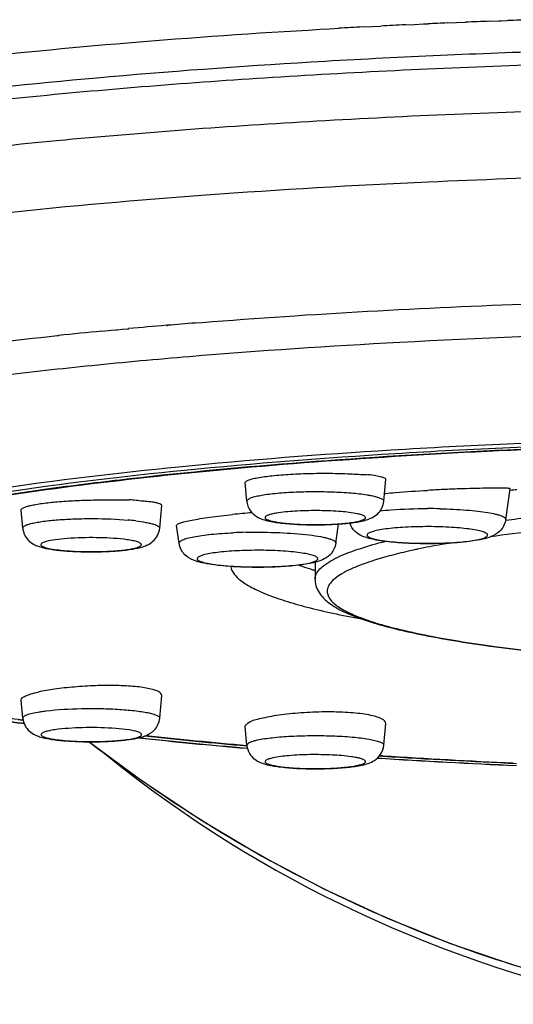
# Model space of a CAD drawing. Header units: millimetres. Extents: x -20 to 512, y -49 to 593.
# Tile 7 of 13: x 115 to 123, y 542 to 558. Entities that reach past the tile are written whole.
import ezdxf

# ---------------------------------------------------------------- set-up
doc = ezdxf.new("R2010")
doc.units = ezdxf.units.MM
doc.header["$LTSCALE"] = 23.1
doc.layers.get('0').update_dxf_attribs({"linetype": 'CONTINUOUS'})

msp = doc.modelspace()

# ---------------------------------------------------------------- linework, layer by layer
at = {"color": 9, "linetype": 'CONTINUOUS'}
for p, q in [((120.311, 558.087), (120.46, 558.095)), ((120.46, 558.095), (120.603, 558.102)), ((121.003, 558.122), (121.155, 558.129)), ((121.155, 558.129), (121.304, 558.136)), ((121.304, 558.136), (121.376, 558.139)), ((121.697, 558.153), (121.847, 558.159)), ((121.847, 558.159), (121.991, 558.165)), ((122.387, 558.181), (122.539, 558.187)), ((122.539, 558.187), (122.578, 558.188)), ((122.578, 558.188), (122.683, 558.192)), ((119.608, 558.048), (119.76, 558.057)), ((119.76, 558.057), (119.909, 558.065)), ((116.024, 553.094), (116.177, 553.109)), ((116.177, 553.109), (116.254, 553.116)), ((116.254, 553.116), (116.277, 553.117)), ((116.272, 553.118), (116.366, 553.127)), ((116.366, 553.127), (116.445, 553.134)), ((116.448, 553.133), (116.466, 553.135)), ((117.083, 553.19), (117.102, 553.19)), ((117.557, 553.229), (117.671, 553.238)), ((115.296, 553.021), (115.319, 553.022)), ((114.71, 546.665), (114.746, 546.661)), ((118.4, 546.253), (118.413, 546.252)), ((118.401, 546.253), (118.413, 546.252))]:
    msp.add_line(p, q, dxfattribs=at)
at = {"color": 7, "linetype": 'CONTINUOUS'}
for p, q in [((120.652, 550.304), (120.684, 550.664)), ((118.404, 550.304), (118.377, 550.61)), ((122.653, 550.001), (122.726, 550.51)), ((120.663, 550.431), (120.683, 550.433)), ((116.974, 549.861), (117.007, 550.235)), ((114.726, 549.861), (114.7, 550.159)), ((117.294, 549.613), (117.252, 549.907)), ((119.866, 549.613), (119.911, 549.93)), ((119.524, 549.302), (119.524, 549.023)), ((116.974, 546.744), (117.007, 547.117)), ((114.727, 546.744), (114.7, 547.041)), ((114.72, 546.707), (114.653, 546.717)), ((114.748, 546.655), (114.711, 546.659)), ((114.731, 546.716), (114.718, 546.717)), ((114.731, 546.705), (114.72, 546.707)), ((114.733, 546.706), (114.722, 546.707)), ((120.653, 546.3), (120.685, 546.658)), ((118.405, 546.3), (118.378, 546.605)), ((118.411, 546.248), (118.397, 546.249)), ((120.606, 546.122), (120.579, 546.124)), ((120.606, 546.122), (120.579, 546.123)), ((120.639, 546.127), (120.583, 546.13)), ((120.642, 546.12), (120.606, 546.122))]:
    msp.add_line(p, q, dxfattribs=at)
msp.add_lwpolyline([(115.817, 546.357), (116.665, 545.731), (117.65, 545.077), (118.651, 544.481), (119.668, 543.944), (120.696, 543.467), (121.732, 543.051), (122.774, 542.696), (123.817, 542.4)], dxfattribs=at)
at = {"color": 9, "linetype": 'CONTINUOUS'}
for centre, radius, start, end in [((127.912, 413.016), 145.27, 92.72582, 92.88396), ((128.124, 408.447), 149.844, 92.45831, 92.58104), ((128.29, 404.497), 153.797, 92.1995, 92.34705), ((128.428, 400.804), 157.492, 91.94598, 92.09046), ((127.67, 417.726), 140.553, 93.00115, 93.16533), ((128.416, 400.943), 154.757, 91.65815, 92.60429), ((124.327, 466.588), 86.904, 95.4824, 95.95279), ((125.369, 455.574), 97.968, 94.85172, 95.21526), ((125.823, 450.261), 103.299, 94.5901, 94.8456), ((128.677, 404.078), 149.034, 89.96286, 92.98544), ((121.368, 541.067), 9.116, 88.6599, 90.0046), ((126.355, 519.826), 30.389, 96.2393, 96.9944), ((116.072, 545.674), 4.338, 83.278, 84.9078), ((118.563, 541.355), 8.441, 91.1617, 92.5813), ((126.252, 521.62), 28.363, 96.3154, 97.8003), ((118.572, 542.819), 6.679, 91.1769, 92.0886), ((123.547, 538.485), 11.277, 101.9465, 102.2115), ((120.658, 588.707), 42.461, 260.3911, 261.9476), ((125.011, 623.297), 77.327, 263.78602, 265.09575), ((128.745, 561.748), 20.086, 231.0527, 258.7493), ((127.8, 659.469), 113.609, 266.3404, 267.49194)]:
    msp.add_arc(centre, radius, start, end, dxfattribs=at)
at = {"color": 7, "linetype": 'CONTINUOUS'}
for centre, radius, start, end in [((126.909, 506.991), 43.692, 95.3475, 95.4948), ((120.035, 531.825), 18.355, 94.8299, 95.8323), ((121.249, 554.931), 6.015, 252.8202, 253.3054), ((119.9, 549.023), 0.377, 180.0076, 186.5545), ((121.035, 591.441), 45.226, 260.4915, 261.9616), ((120.847, 588.689), 42.418, 260.296, 261.692), ((125.242, 624.147), 78.15, 263.7605, 264.9792), ((125.311, 626.684), 80.731, 263.82439, 265.08737), ((125.254, 624.561), 78.571, 263.77298, 264.99595), ((127.95, 662.559), 116.705, 266.3623, 267.485), ((127.925, 660.074), 114.18, 266.34134, 267.41632), ((127.94, 660.683), 114.795, 266.35461, 267.4485)]:
    msp.add_arc(centre, radius, start, end, dxfattribs=at)
at = {"color": 9, "linetype": 'CONTINUOUS'}
for points, knots in [([(104.769, 554.957), (104.769, 554.998), (104.78, 555.084), (104.83, 555.209), (104.913, 555.333), (105.078, 555.508), (105.373, 555.718), (105.828, 555.952), (106.406, 556.181), (107.103, 556.405), (107.918, 556.621), (109.221, 556.912), (111.11, 557.24), (113.658, 557.571), (116.532, 557.848), (118.553, 557.988), (119.608, 558.048)], [0, 0, 0, 0, 0.008007, 0.016522, 0.025985, 0.036716, 0.062732, 0.09557, 0.135579, 0.182832, 0.237244, 0.298635, 0.441254, 0.608023, 0.795572, 1, 1, 1, 1]), ([(104.774, 554.222), (104.774, 554.276), (104.794, 554.389), (104.881, 554.551), (105.02, 554.709), (105.212, 554.864), (105.455, 555.018), (105.875, 555.234), (106.533, 555.49), (107.474, 555.772), (108.606, 556.042), (109.918, 556.297), (111.398, 556.534), (113.034, 556.75), (114.811, 556.945), (116.714, 557.116), (119.449, 557.313), (123.047, 557.486), (125.975, 557.546), (127.473, 557.558)], [0, 0, 0, 0, 0.00687, 0.014461, 0.023313, 0.033765, 0.046012, 0.060162, 0.094351, 0.136464, 0.186338, 0.243657, 0.307988, 0.378815, 0.455546, 0.537526, 0.624048, 0.807668, 1, 1, 1, 1]), ([(128.773, 556.796), (127.206, 556.796), (124.131, 556.754), (121.058, 556.626), (119.553, 556.539)], [0, 0, 0, 0, 0.509679, 1, 1, 1, 1]), ([(119.553, 556.539), (118.127, 556.457), (115.458, 556.261), (112.26, 555.9), (110.018, 555.548), (108.61, 555.277), (107.409, 554.989), (106.684, 554.767), (106.361, 554.65)], [0, 0, 0, 0, 0.320651, 0.600948, 0.722504, 0.830106, 0.922828, 1, 1, 1, 1]), ([(121.385, 555.541), (120.166, 555.485), (117.83, 555.35), (114.515, 555.06), (111.989, 554.749), (110.193, 554.46), (109.033, 554.239), (108.011, 554.005), (107.133, 553.76), (106.407, 553.508), (105.834, 553.249), (105.462, 553.015), (105.254, 552.818), (105.15, 552.68), (105.088, 552.538), (105.069, 552.394), (105.096, 552.25), (105.14, 552.161), (105.168, 552.118)], [0, 0, 0, 0, 0.211979, 0.406417, 0.578067, 0.653911, 0.722439, 0.783247, 0.836015, 0.880537, 0.916782, 0.94502, 0.956413, 0.966262, 0.974943, 0.983007, 0.991137, 1, 1, 1, 1]), ([(117.671, 553.238), (119.48, 553.382), (123.233, 553.586), (126.991, 553.649), (128.933, 553.647)], [0, 0, 0, 0, 0.483156, 1, 1, 1, 1]), ([(106.438, 550.218), (106.396, 550.278), (106.345, 550.377), (106.327, 550.518), (106.341, 550.658), (106.429, 550.839), (106.621, 551.038), (106.9, 551.232), (107.265, 551.423), (107.716, 551.61), (108.253, 551.794), (108.873, 551.973), (109.857, 552.215), (111.278, 552.493), (113.195, 552.784), (114.567, 552.945), (115.296, 553.021)], [0, 0, 0, 0, 0.022325, 0.032515, 0.042673, 0.06477, 0.0919, 0.125778, 0.167215, 0.216551, 0.273886, 0.339178, 0.412286, 0.581052, 0.777931, 1, 1, 1, 1]), ([(120.915, 552.909), (119.763, 552.848), (118.076, 552.736), (115.89, 552.536), (114.389, 552.371), (112.998, 552.188), (111.728, 551.99), (110.587, 551.777), (109.585, 551.552), (108.729, 551.316), (108.025, 551.072), (107.54, 550.852), (107.237, 550.667), (107.065, 550.536), (106.934, 550.403), (106.844, 550.268), (106.796, 550.13), (106.793, 549.937), (106.892, 549.747), (107.051, 549.583), (107.154, 549.502), (107.212, 549.461)], [0, 0, 0, 0, 0.223702, 0.327763, 0.425595, 0.516486, 0.599789, 0.674929, 0.741416, 0.798862, 0.84702, 0.88585, 0.901866, 0.915734, 0.92764, 0.937893, 0.94699, 0.955638, 0.974608, 0.986335, 1, 1, 1, 1]), ([(114.276, 550.504), (115.277, 550.653), (117.439, 550.907), (120.877, 551.173), (124.636, 551.339), (127.233, 551.379), (128.56, 551.381)], [0, 0, 0, 0, 0.211956, 0.45585, 0.722066, 1, 1, 1, 1]), ([(128.56, 551.314), (127.244, 551.312), (124.668, 551.273), (120.939, 551.108), (117.529, 550.845), (115.384, 550.592), (114.392, 550.444)], [0, 0, 0, 0, 0.277938, 0.544155, 0.788051, 1, 1, 1, 1]), ([(118.404, 550.304), (118.403, 550.313), (118.413, 550.328), (118.432, 550.341), (118.464, 550.358), (118.521, 550.377), (118.606, 550.397), (118.712, 550.415), (118.888, 550.437), (119.141, 550.456), (119.465, 550.465), (119.795, 550.461), (120.1, 550.444), (120.291, 550.423), (120.378, 550.409)], [0, 0, 0, 0, 0.013038, 0.0226, 0.034785, 0.067472, 0.111181, 0.1652, 0.228437, 0.376847, 0.543224, 0.712546, 0.86949, 1, 1, 1, 1]), ([(120.378, 550.409), (120.386, 550.407), (120.416, 550.402), (120.447, 550.397), (120.47, 550.392)], [0, 0, 0, 0, 0.265944, 1, 1, 1, 1]), ([(120.47, 550.392), (120.496, 550.386), (120.543, 550.375), (120.596, 550.356), (120.627, 550.34), (120.644, 550.327), (120.653, 550.313), (120.652, 550.304)], [0, 0, 0, 0, 0.391575, 0.684762, 0.79426, 0.880565, 1, 1, 1, 1]), ([(120.593, 550.148), (120.652, 550.154), (120.909, 550.176), (121.168, 550.184), (121.367, 550.184)], [0, 0, 0, 0, 0.226897, 1, 1, 1, 1]), ([(121.581, 550.181), (121.724, 550.178), (121.93, 550.168), (122.189, 550.144), (122.348, 550.122), (122.462, 550.1), (122.537, 550.08), (122.579, 550.065), (122.613, 550.05), (122.64, 550.033), (122.655, 550.013), (122.653, 550.001)], [0, 0, 0, 0, 0.386553, 0.555899, 0.702292, 0.821443, 0.8698, 0.910342, 0.943, 0.968059, 1, 1, 1, 1]), ([(114.726, 549.861), (114.724, 549.879), (114.764, 549.906), (114.815, 549.925), (114.884, 549.944), (114.967, 549.96), (115.11, 549.982), (115.318, 550.002), (115.592, 550.017), (115.977, 550.022), (116.268, 550.011), (116.457, 549.994)], [0, 0, 0, 0, 0.031564, 0.06116, 0.100657, 0.149665, 0.207472, 0.345497, 0.505301, 0.67567, 1, 1, 1, 1]), ([(118.924, 550.113), (118.898, 550.11), (118.851, 550.102), (118.789, 550.087), (118.748, 550.074), (118.724, 550.061), (118.71, 550.052), (118.699, 550.034), (118.716, 550.012), (118.746, 549.998), (118.772, 549.989), (118.788, 549.984)], [0, 0, 0, 0, 0.228795, 0.414413, 0.553897, 0.606216, 0.647488, 0.703716, 0.76149, 0.857494, 1, 1, 1, 1]), ([(120.219, 550.098), (120.131, 550.117), (119.924, 550.139), (119.594, 550.153), (119.251, 550.147), (119.026, 550.129), (118.924, 550.113)], [0, 0, 0, 0, 0.207586, 0.479553, 0.762335, 1, 1, 1, 1]), ([(118.951, 549.953), (119.033, 549.942), (119.214, 549.926), (119.493, 549.918), (119.736, 549.922), (119.922, 549.934), (120.046, 549.945), (120.152, 549.959), (120.228, 549.973), (120.277, 549.987), (120.305, 549.996), (120.327, 550.006), (120.343, 550.016), (120.352, 550.027), (120.355, 550.045), (120.328, 550.066), (120.283, 550.083), (120.243, 550.093), (120.219, 550.098)], [0, 0, 0, 0, 0.158248, 0.343365, 0.531443, 0.618925, 0.698191, 0.766711, 0.822378, 0.844891, 0.863691, 0.878745, 0.890193, 0.898543, 0.905226, 0.922717, 0.953926, 1, 1, 1, 1]), ([(116.58, 549.982), (116.636, 549.975), (116.716, 549.964), (116.813, 549.944), (116.87, 549.929), (116.915, 549.913), (116.951, 549.897), (116.975, 549.875), (116.974, 549.861)], [0, 0, 0, 0, 0.401481, 0.56653, 0.705443, 0.817246, 0.901889, 1, 1, 1, 1]), ([(118.788, 549.984), (118.792, 549.983), (118.808, 549.979), (118.824, 549.975), (118.837, 549.972)], [0, 0, 0, 0, 0.231854, 1, 1, 1, 1]), ([(118.837, 549.972), (118.845, 549.971), (118.883, 549.963), (118.921, 549.957), (118.951, 549.953)], [0, 0, 0, 0, 0.225655, 1, 1, 1, 1]), ([(121.532, 549.885), (121.403, 549.888), (121.213, 549.887), (120.967, 549.876), (120.801, 549.863), (120.656, 549.846), (120.552, 549.828), (120.484, 549.811), (120.445, 549.799), (120.415, 549.787), (120.393, 549.774), (120.38, 549.76), (120.377, 549.744), (120.387, 549.729), (120.415, 549.709), (120.475, 549.688), (120.571, 549.666), (120.697, 549.646), (120.849, 549.631), (121.02, 549.619), (121.14, 549.615), (121.203, 549.613)], [0, 0, 0, 0, 0.189821, 0.280371, 0.363434, 0.435915, 0.495202, 0.51926, 0.539357, 0.55542, 0.567553, 0.576223, 0.582937, 0.590546, 0.601185, 0.634049, 0.682849, 0.746309, 0.822235, 0.907875, 1, 1, 1, 1]), ([(121.203, 549.613), (121.331, 549.61), (121.522, 549.611), (121.768, 549.622), (121.934, 549.635), (122.078, 549.652), (122.182, 549.67), (122.251, 549.686), (122.29, 549.698), (122.32, 549.711), (122.341, 549.724), (122.355, 549.737), (122.358, 549.754), (122.348, 549.769), (122.319, 549.789), (122.26, 549.81), (122.164, 549.832), (122.038, 549.851), (121.886, 549.867), (121.715, 549.879), (121.594, 549.883), (121.532, 549.885)], [0, 0, 0, 0, 0.189834, 0.28038, 0.363441, 0.43592, 0.495206, 0.519262, 0.539358, 0.555421, 0.567553, 0.576223, 0.582937, 0.590546, 0.601184, 0.634048, 0.682847, 0.746305, 0.822227, 0.90787, 1, 1, 1, 1]), ([(115.453, 549.692), (115.387, 549.687), (115.273, 549.676), (115.159, 549.656), (115.112, 549.643)], [0, 0, 0, 0, 0.575796, 1, 1, 1, 1]), ([(116.386, 549.679), (116.236, 549.697), (115.925, 549.711), (115.613, 549.704), (115.453, 549.692)], [0, 0, 0, 0, 0.484264, 1, 1, 1, 1]), ([(117.294, 549.613), (117.292, 549.623), (117.303, 549.642), (117.326, 549.657), (117.366, 549.678), (117.435, 549.7), (117.54, 549.723), (117.671, 549.744), (117.888, 549.77), (118.061, 549.781), (118.182, 549.787)], [0, 0, 0, 0, 0.033481, 0.058405, 0.090482, 0.177216, 0.29375, 0.437933, 0.606463, 1, 1, 1, 1]), ([(118.391, 549.794), (118.576, 549.798), (118.922, 549.794), (119.332, 549.766), (119.581, 549.731), (119.69, 549.708), (119.753, 549.691), (119.803, 549.673), (119.843, 549.654), (119.868, 549.628), (119.866, 549.613)], [0, 0, 0, 0, 0.365924, 0.687975, 0.813872, 0.865445, 0.908745, 0.943468, 0.969635, 1, 1, 1, 1]), ([(115.112, 549.643), (115.091, 549.637), (115.063, 549.628), (115.035, 549.611), (115.024, 549.598), (115.025, 549.582), (115.038, 549.57), (115.058, 549.559), (115.075, 549.552), (115.084, 549.549)], [0, 0, 0, 0, 0.358563, 0.474123, 0.554419, 0.621384, 0.708246, 0.832776, 1, 1, 1, 1]), ([(115.084, 549.549), (115.115, 549.538), (115.192, 549.521), (115.269, 549.51), (115.314, 549.504)], [0, 0, 0, 0, 0.420551, 1, 1, 1, 1]), ([(115.462, 549.49), (115.557, 549.483), (115.703, 549.477), (115.898, 549.476), (116.045, 549.479), (116.186, 549.486), (116.316, 549.496), (116.43, 549.509), (116.525, 549.524), (116.597, 549.542), (116.643, 549.558), (116.666, 549.574), (116.675, 549.585), (116.675, 549.597), (116.667, 549.608), (116.653, 549.618), (116.633, 549.628), (116.606, 549.638), (116.558, 549.651), (116.484, 549.666), (116.421, 549.675), (116.386, 549.679)], [0, 0, 0, 0, 0.185065, 0.282386, 0.378675, 0.470796, 0.555757, 0.630827, 0.693646, 0.742374, 0.775941, 0.787189, 0.795394, 0.80218, 0.810153, 0.821074, 0.835615, 0.853957, 0.876111, 0.931403, 1, 1, 1, 1]), ([(119.955, 549.412), (120.059, 549.457), (120.296, 549.543), (120.539, 549.611), (120.674, 549.645)], [0, 0, 0, 0, 0.449005, 1, 1, 1, 1]), ([(121.747, 549.619), (121.7, 549.611), (121.521, 549.58), (121.343, 549.545), (121.212, 549.517)], [0, 0, 0, 0, 0.26207, 1, 1, 1, 1]), ([(115.314, 549.504), (115.325, 549.503), (115.375, 549.497), (115.424, 549.493), (115.462, 549.49)], [0, 0, 0, 0, 0.235815, 1, 1, 1, 1]), ([(118.329, 549.494), (118.27, 549.492), (118.158, 549.486), (117.999, 549.473), (117.861, 549.457), (117.762, 549.439), (117.696, 549.423), (117.659, 549.412), (117.629, 549.4), (117.608, 549.387), (117.594, 549.374), (117.587, 549.352), (117.609, 549.333), (117.636, 549.319), (117.683, 549.301), (117.762, 549.282), (117.878, 549.263), (118.019, 549.247), (118.18, 549.234), (118.355, 549.226), (118.538, 549.223), (118.663, 549.223), (118.725, 549.225)], [0, 0, 0, 0, 0.091413, 0.17501, 0.247973, 0.307833, 0.332253, 0.352781, 0.369347, 0.382027, 0.391231, 0.398207, 0.415208, 0.42889, 0.446495, 0.493461, 0.555164, 0.629671, 0.714477, 0.806633, 0.90295, 1, 1, 1, 1]), ([(118.725, 549.225), (118.788, 549.226), (118.909, 549.23), (119.082, 549.241), (119.236, 549.257), (119.365, 549.276), (119.464, 549.298), (119.526, 549.319), (119.557, 549.338), (119.569, 549.352), (119.569, 549.369), (119.557, 549.383), (119.538, 549.396), (119.509, 549.409), (119.472, 549.421), (119.406, 549.438), (119.304, 549.456), (119.162, 549.473), (118.998, 549.487), (118.753, 549.499), (118.563, 549.5), (118.435, 549.497)], [0, 0, 0, 0, 0.092606, 0.179066, 0.256112, 0.320954, 0.371326, 0.405833, 0.417213, 0.425323, 0.431971, 0.440068, 0.451436, 0.46668, 0.485956, 0.509214, 0.567029, 0.638272, 0.720386, 0.810319, 1, 1, 1, 1]), ([(119.543, 549.107), (119.573, 549.17), (119.706, 549.293), (119.86, 549.37), (119.955, 549.412)], [0, 0, 0, 0, 0.40081, 1, 1, 1, 1]), ([(120.743, 549.406), (120.59, 549.365), (120.376, 549.301), (120.119, 549.196), (119.972, 549.122), (119.858, 549.046), (119.777, 548.969), (119.729, 548.889), (119.722, 548.831), (119.725, 548.805)], [0, 0, 0, 0, 0.382212, 0.537493, 0.66905, 0.777744, 0.865637, 0.937023, 1, 1, 1, 1]), ([(121.161, 549.507), (121.124, 549.499), (120.984, 549.467), (120.845, 549.433), (120.743, 549.406)], [0, 0, 0, 0, 0.263793, 1, 1, 1, 1]), ([(119.524, 549.023), (119.524, 549.03), (119.525, 549.059), (119.534, 549.087), (119.543, 549.107)], [0, 0, 0, 0, 0.242764, 1, 1, 1, 1]), ([(119.725, 548.805), (119.73, 548.76), (119.768, 548.69), (119.846, 548.616), (119.968, 548.528), (120.177, 548.426), (120.491, 548.313), (120.884, 548.204), (121.352, 548.101), (121.891, 548.004), (122.736, 547.88), (123.927, 547.752), (125.486, 547.643), (127.17, 547.578), (128.916, 547.558), (130.657, 547.585), (132.325, 547.658), (133.641, 547.757), (134.608, 547.86), (135.255, 547.943), (135.839, 548.035), (136.356, 548.134), (136.799, 548.239), (137.167, 548.349), (137.455, 548.463), (137.641, 548.567), (137.744, 548.655), (137.794, 548.717), (137.822, 548.781), (137.825, 548.825), (137.822, 548.845)], [0, 0, 0, 0, 0.007322, 0.011985, 0.017512, 0.031423, 0.04934, 0.07127, 0.097095, 0.126624, 0.159611, 0.234759, 0.319807, 0.41159, 0.50666, 0.601438, 0.692354, 0.775996, 0.814106, 0.849264, 0.881155, 0.909503, 0.934077, 0.954709, 0.971313, 0.983955, 0.988907, 0.993078, 0.996671, 1, 1, 1, 1]), ([(114.727, 546.744), (114.726, 546.755), (114.74, 546.773), (114.766, 546.788), (114.813, 546.808), (114.892, 546.829), (114.961, 546.842), (115.001, 546.848)], [0, 0, 0, 0, 0.106939, 0.191793, 0.30216, 0.601178, 1, 1, 1, 1]), ([(115.001, 546.848), (115.01, 546.85), (115.045, 546.855), (115.081, 546.86), (115.109, 546.863)], [0, 0, 0, 0, 0.237509, 1, 1, 1, 1]), ([(115.109, 546.863), (115.301, 546.887), (115.602, 546.902), (116.007, 546.903), (116.308, 546.891), (116.539, 546.871), (116.699, 546.849), (116.795, 546.832), (116.871, 546.812), (116.921, 546.795), (116.95, 546.779), (116.967, 546.766), (116.975, 546.752), (116.974, 546.744)], [0, 0, 0, 0, 0.305829, 0.475677, 0.638701, 0.781794, 0.84224, 0.893682, 0.93521, 0.966283, 0.977922, 0.987127, 1, 1, 1, 1]), ([(115.306, 546.561), (115.272, 546.557), (115.21, 546.548), (115.138, 546.533), (115.091, 546.52), (115.065, 546.51), (115.046, 546.501), (115.032, 546.491), (115.025, 546.479), (115.026, 546.467), (115.035, 546.456), (115.058, 546.441), (115.104, 546.424), (115.177, 546.407), (115.271, 546.392), (115.385, 546.379), (115.513, 546.369), (115.653, 546.362), (115.799, 546.359), (115.993, 546.36), (116.138, 546.366), (116.232, 546.373)], [0, 0, 0, 0, 0.067866, 0.1224, 0.144169, 0.162138, 0.176332, 0.186972, 0.194771, 0.201589, 0.209981, 0.221472, 0.255488, 0.304574, 0.367661, 0.442914, 0.528005, 0.620238, 0.716664, 0.814183, 1, 1, 1, 1]), ([(116.254, 546.575), (116.091, 546.587), (115.775, 546.594), (115.458, 546.579), (115.306, 546.561)], [0, 0, 0, 0, 0.516386, 1, 1, 1, 1]), ([(116.616, 546.517), (116.569, 546.534), (116.448, 546.556), (116.326, 546.569), (116.254, 546.575)], [0, 0, 0, 0, 0.407091, 1, 1, 1, 1]), ([(116.608, 546.429), (116.625, 546.434), (116.649, 546.442), (116.679, 546.467), (116.673, 546.486), (116.66, 546.497), (116.641, 546.508), (116.625, 546.514), (116.616, 546.517)], [0, 0, 0, 0, 0.336275, 0.516256, 0.58892, 0.686324, 0.821959, 1, 1, 1, 1]), ([(118.579, 546.386), (118.659, 546.403), (118.844, 546.429), (119.147, 546.452), (119.491, 546.461), (119.838, 546.455), (120.113, 546.438), (120.308, 546.416), (120.427, 546.397), (120.522, 546.377), (120.585, 546.357), (120.622, 546.339), (120.643, 546.326), (120.654, 546.31), (120.653, 546.3)], [0, 0, 0, 0, 0.115436, 0.264843, 0.433282, 0.603633, 0.758566, 0.82527, 0.882521, 0.928973, 0.963713, 0.976616, 0.986661, 1, 1, 1, 1]), ([(115.815, 546.357), (116.47, 545.854), (117.834, 544.913), (120.018, 543.725), (122.322, 542.793), (123.922, 542.359), (124.732, 542.191)], [0, 0, 0, 0, 0.249914, 0.500093, 0.750148, 1, 1, 1, 1]), ([(116.232, 546.373), (116.247, 546.374), (116.301, 546.378), (116.355, 546.383), (116.395, 546.388)], [0, 0, 0, 0, 0.264722, 1, 1, 1, 1]), ([(116.395, 546.388), (116.436, 546.393), (116.507, 546.404), (116.578, 546.419), (116.608, 546.429)], [0, 0, 0, 0, 0.571755, 1, 1, 1, 1]), ([(118.405, 546.3), (118.404, 546.314), (118.428, 546.336), (118.464, 546.353), (118.491, 546.363), (118.507, 546.367)], [0, 0, 0, 0, 0.332405, 0.62021, 1, 1, 1, 1]), ([(118.507, 546.367), (118.512, 546.369), (118.536, 546.376), (118.561, 546.382), (118.579, 546.386)], [0, 0, 0, 0, 0.228254, 1, 1, 1, 1]), ([(120.115, 546.112), (120.013, 546.126), (119.787, 546.143), (119.446, 546.149), (119.121, 546.134), (118.918, 546.111), (118.832, 546.092)], [0, 0, 0, 0, 0.241876, 0.525401, 0.795514, 1, 1, 1, 1]), ([(118.832, 546.092), (118.809, 546.087), (118.77, 546.077), (118.727, 546.061), (118.702, 546.039), (118.705, 546.021), (118.715, 546.011), (118.731, 546.001), (118.753, 545.991), (118.782, 545.982), (118.831, 545.969), (118.907, 545.955), (119.013, 545.941), (119.135, 545.929), (119.271, 545.921), (119.415, 545.917), (119.61, 545.915), (119.84, 545.922), (120.019, 545.937), (120.101, 545.948)], [0, 0, 0, 0, 0.045043, 0.075333, 0.092221, 0.098962, 0.107546, 0.119282, 0.134613, 0.153661, 0.176396, 0.232385, 0.301091, 0.38043, 0.4679, 0.560714, 0.655894, 0.841112, 1, 1, 1, 1]), ([(120.23, 546.091), (120.222, 546.093), (120.184, 546.101), (120.145, 546.108), (120.115, 546.112)], [0, 0, 0, 0, 0.224166, 1, 1, 1, 1]), ([(120.226, 545.97), (120.244, 545.974), (120.277, 545.981), (120.317, 545.996), (120.344, 546.01), (120.358, 546.03), (120.345, 546.051), (120.319, 546.065), (120.28, 546.08), (120.248, 546.087), (120.23, 546.091)], [0, 0, 0, 0, 0.19486, 0.342527, 0.443073, 0.505768, 0.566738, 0.664142, 0.808328, 1, 1, 1, 1]), ([(120.101, 545.948), (120.113, 545.95), (120.155, 545.956), (120.196, 545.963), (120.226, 545.97)], [0, 0, 0, 0, 0.276023, 1, 1, 1, 1])]:
    msp.add_open_spline(points, degree=3, knots=knots, dxfattribs=at)
at = {"color": 7, "linetype": 'CONTINUOUS'}
for points, knots in [([(104.774, 554.222), (104.774, 554.293), (104.795, 554.434), (104.885, 554.63), (105.019, 554.807), (105.26, 555.033), (105.665, 555.288), (106.268, 555.559), (107.014, 555.819), (107.905, 556.066), (108.937, 556.302), (110.104, 556.525), (111.4, 556.734), (113.357, 557.001), (116.055, 557.282), (119.541, 557.535), (121.974, 557.645), (123.233, 557.687)], [0, 0, 0, 0, 0.011016, 0.021898, 0.033208, 0.045368, 0.073235, 0.107253, 0.148176, 0.196175, 0.251193, 0.313007, 0.381293, 0.45565, 0.620657, 0.803743, 1, 1, 1, 1]), ([(109.324, 548.578), (109.324, 548.619), (109.338, 548.704), (109.399, 548.827), (109.498, 548.947), (109.694, 549.117), (110.041, 549.319), (110.572, 549.542), (111.243, 549.759), (112.051, 549.968), (112.989, 550.166), (114.051, 550.353), (115.228, 550.526), (116.999, 550.744), (119.428, 550.968), (122.544, 551.157), (124.71, 551.23), (125.826, 551.254)], [0, 0, 0, 0, 0.007129, 0.014918, 0.023879, 0.034345, 0.060487, 0.094166, 0.135556, 0.184565, 0.240947, 0.30435, 0.374338, 0.450411, 0.618502, 0.80358, 1, 1, 1, 1]), ([(109.4, 548.719), (109.433, 548.805), (109.527, 548.929), (109.692, 549.069), (109.93, 549.229), (110.318, 549.42), (110.886, 549.631), (111.582, 549.836), (112.402, 550.032), (113.34, 550.219), (114.804, 550.463), (116.874, 550.726), (119.603, 550.971), (122.596, 551.151), (124.671, 551.221), (125.739, 551.244)], [0, 0, 0, 0, 0.016531, 0.026846, 0.038764, 0.067757, 0.103909, 0.14725, 0.197632, 0.254797, 0.318402, 0.463235, 0.628246, 0.808859, 1, 1, 1, 1]), ([(118.377, 550.61), (118.377, 550.618), (118.387, 550.63), (118.406, 550.641), (118.44, 550.656), (118.497, 550.673), (118.627, 550.7), (118.837, 550.727), (119.133, 550.75), (119.407, 550.76), (119.637, 550.763), (119.808, 550.762), (119.973, 550.76), (120.128, 550.751), (120.269, 550.745), (120.358, 550.743), (120.399, 550.739)], [0, 0, 0, 0, 0.011314, 0.02045, 0.032375, 0.064851, 0.108572, 0.226175, 0.375179, 0.542213, 0.627787, 0.712137, 0.79333, 0.869517, 0.938947, 1, 1, 1, 1]), ([(120.684, 550.664), (120.684, 550.672), (120.666, 550.685), (120.642, 550.693), (120.592, 550.705), (120.512, 550.721), (120.441, 550.735), (120.399, 550.739)], [0, 0, 0, 0, 0.086661, 0.168323, 0.278397, 0.58557, 1, 1, 1, 1]), ([(122.726, 550.51), (122.726, 550.512), (122.713, 550.514), (122.698, 550.516), (122.664, 550.518), (122.62, 550.519), (122.563, 550.519), (122.495, 550.519), (122.416, 550.519), (122.292, 550.517), (122.115, 550.513), (121.882, 550.506), (121.63, 550.496), (121.456, 550.487), (121.367, 550.482)], [0, 0, 0, 0, 0.005029, 0.01922, 0.04279, 0.07556, 0.117232, 0.167416, 0.225648, 0.291374, 0.442787, 0.61591, 0.804099, 1, 1, 1, 1]), ([(120.683, 550.433), (120.737, 550.438), (120.964, 550.458), (121.193, 550.473), (121.367, 550.482)], [0, 0, 0, 0, 0.233833, 1, 1, 1, 1]), ([(114.7, 550.159), (114.699, 550.166), (114.711, 550.184), (114.743, 550.2), (114.793, 550.219), (114.861, 550.236), (114.948, 550.253), (115.093, 550.276), (115.306, 550.298), (115.536, 550.313), (115.734, 550.321), (115.888, 550.325), (116.041, 550.327), (116.191, 550.325), (116.335, 550.326), (116.428, 550.327), (116.473, 550.326)], [0, 0, 0, 0, 0.01158, 0.031038, 0.060437, 0.099886, 0.148929, 0.206818, 0.34507, 0.505107, 0.589816, 0.675663, 0.761106, 0.844629, 0.924762, 1, 1, 1, 1]), ([(117.007, 550.235), (117.007, 550.24), (117, 550.249), (116.987, 550.256), (116.964, 550.266), (116.923, 550.277), (116.862, 550.288), (116.785, 550.297), (116.653, 550.308), (116.548, 550.322), (116.473, 550.326)], [0, 0, 0, 0, 0.029604, 0.052905, 0.083369, 0.166868, 0.280443, 0.422574, 0.591575, 1, 1, 1, 1]), ([(118.404, 550.304), (118.409, 550.251), (118.445, 550.15), (118.551, 550.052), (118.665, 550.002), (118.738, 549.984), (118.774, 549.976)], [0, 0, 0, 0, 0.303912, 0.574684, 0.792142, 1, 1, 1, 1]), ([(118.774, 549.976), (118.848, 549.96), (119.014, 549.938), (119.282, 549.92), (119.573, 549.915), (119.861, 549.924), (120.116, 549.946), (120.337, 549.982), (120.511, 550.049), (120.619, 550.168), (120.648, 550.258), (120.652, 550.304)], [0, 0, 0, 0, 0.110615, 0.245233, 0.393165, 0.538603, 0.666558, 0.769468, 0.867665, 0.931104, 1, 1, 1, 1]), ([(117.252, 549.907), (117.251, 549.915), (117.266, 549.928), (117.287, 549.938), (117.33, 549.954), (117.401, 549.973), (117.509, 549.996), (117.644, 550.02), (117.867, 550.052), (118.045, 550.072), (118.17, 550.085)], [0, 0, 0, 0, 0.02511, 0.048453, 0.079829, 0.166686, 0.284451, 0.430507, 0.601305, 1, 1, 1, 1]), ([(114.726, 549.861), (114.729, 549.824), (114.749, 549.752), (114.809, 549.665), (114.884, 549.607), (114.982, 549.56), (115.113, 549.526), (115.22, 549.51), (115.278, 549.503)], [0, 0, 0, 0, 0.15536, 0.303726, 0.435144, 0.54677, 0.756396, 1, 1, 1, 1]), ([(115.278, 549.503), (115.357, 549.494), (115.525, 549.48), (115.784, 549.472), (116.048, 549.475), (116.297, 549.489), (116.512, 549.513), (116.671, 549.545), (116.785, 549.589), (116.872, 549.646), (116.946, 549.738), (116.97, 549.819), (116.974, 549.861)], [0, 0, 0, 0, 0.128045, 0.271086, 0.417335, 0.55411, 0.67121, 0.767096, 0.813599, 0.868048, 0.931943, 1, 1, 1, 1]), ([(121.196, 549.61), (121.073, 549.613), (120.897, 549.622), (120.674, 549.644), (120.533, 549.665), (120.408, 549.692), (120.289, 549.731), (120.169, 549.805), (120.111, 549.894), (120.094, 549.946)], [0, 0, 0, 0, 0.303257, 0.436696, 0.554224, 0.656594, 0.752083, 0.862877, 1, 1, 1, 1]), ([(122.653, 550.001), (122.648, 549.964), (122.625, 549.895), (122.548, 549.791), (122.424, 549.719), (122.268, 549.677), (122.098, 549.648), (121.901, 549.627), (121.678, 549.614), (121.44, 549.607), (121.278, 549.608), (121.196, 549.61)], [0, 0, 0, 0, 0.068876, 0.133342, 0.236556, 0.327891, 0.433046, 0.557244, 0.697485, 0.847562, 1, 1, 1, 1]), ([(118.731, 549.222), (118.65, 549.22), (118.489, 549.22), (118.254, 549.226), (118.035, 549.24), (117.841, 549.261), (117.674, 549.29), (117.52, 549.332), (117.398, 549.405), (117.321, 549.508), (117.299, 549.577), (117.294, 549.613)], [0, 0, 0, 0, 0.152903, 0.302893, 0.442682, 0.566286, 0.671005, 0.762379, 0.866301, 0.930972, 1, 1, 1, 1]), ([(119.866, 549.613), (119.857, 549.554), (119.809, 549.447), (119.684, 549.354), (119.558, 549.308), (119.428, 549.279), (119.28, 549.257), (119.046, 549.233), (118.86, 549.225), (118.731, 549.222)], [0, 0, 0, 0, 0.140171, 0.256525, 0.351995, 0.451846, 0.567026, 0.698827, 1, 1, 1, 1]), ([(118.14, 549.234), (118.153, 549.141), (118.282, 549.006), (118.496, 548.878), (118.741, 548.768), (119.045, 548.662), (119.409, 548.559), (119.83, 548.461), (120.13, 548.401), (120.289, 548.372)], [0, 0, 0, 0, 0.119025, 0.208, 0.319886, 0.455319, 0.614211, 0.796045, 1, 1, 1, 1]), ([(119.26, 549.256), (119.277, 549.25), (119.347, 549.225), (119.418, 549.202), (119.472, 549.185)], [0, 0, 0, 0, 0.239313, 1, 1, 1, 1]), ([(119.526, 548.98), (119.531, 548.939), (119.554, 548.858), (119.644, 548.719), (119.816, 548.58), (120.078, 548.448), (120.407, 548.327), (120.807, 548.215), (121.279, 548.11), (121.819, 548.011), (122.664, 547.885), (123.854, 547.756), (125.413, 547.645), (127.098, 547.577), (128.847, 547.556), (130.594, 547.581), (132.271, 547.653), (133.816, 547.767), (134.992, 547.899), (135.823, 548.027), (136.352, 548.127), (136.812, 548.234), (137.2, 548.347), (137.517, 548.469), (137.735, 548.586), (137.871, 548.695), (137.951, 548.788), (138.009, 548.897), (138.024, 548.981), (138.024, 549.023)], [0, 0, 0, 0, 0.006564, 0.012821, 0.02565, 0.040569, 0.058665, 0.080296, 0.105509, 0.134208, 0.166201, 0.239007, 0.321421, 0.41044, 0.502761, 0.594936, 0.683525, 0.765242, 0.83712, 0.868576, 0.896701, 0.921316, 0.942347, 0.959872, 0.974331, 0.980816, 0.987054, 0.993331, 1, 1, 1, 1]), ([(117.007, 547.117), (117.01, 547.142), (116.961, 547.181), (116.891, 547.207), (116.802, 547.231), (116.693, 547.249), (116.564, 547.264), (116.419, 547.274), (116.202, 547.282), (115.917, 547.279), (115.578, 547.258), (115.264, 547.225), (115.068, 547.192), (114.98, 547.172)], [0, 0, 0, 0, 0.037163, 0.070207, 0.113873, 0.167652, 0.230551, 0.301254, 0.378207, 0.543851, 0.712633, 0.869347, 1, 1, 1, 1]), ([(114.7, 547.041), (114.699, 547.054), (114.713, 547.075), (114.74, 547.093), (114.787, 547.118), (114.868, 547.145), (114.939, 547.163), (114.98, 547.172)], [0, 0, 0, 0, 0.115302, 0.201917, 0.312578, 0.608465, 1, 1, 1, 1]), ([(120.685, 546.658), (120.687, 546.689), (120.624, 546.735), (120.539, 546.765), (120.43, 546.793), (120.297, 546.815), (120.141, 546.832), (119.968, 546.843), (119.716, 546.849), (119.458, 546.842), (119.203, 546.824), (119.021, 546.805), (118.855, 546.783), (118.708, 546.754), (118.586, 546.725), (118.511, 546.709), (118.48, 546.697)], [0, 0, 0, 0, 0.041075, 0.078472, 0.127756, 0.188033, 0.257844, 0.335326, 0.418335, 0.591501, 0.676805, 0.758041, 0.832937, 0.899478, 0.955693, 1, 1, 1, 1]), ([(114.727, 546.744), (114.73, 546.702), (114.755, 546.62), (114.829, 546.528), (114.917, 546.471), (115.032, 546.427), (115.192, 546.395), (115.409, 546.371), (115.659, 546.358), (115.925, 546.355), (116.185, 546.364), (116.353, 546.378), (116.431, 546.388)], [0, 0, 0, 0, 0.068078, 0.13197, 0.186295, 0.232795, 0.328918, 0.446497, 0.583671, 0.730028, 0.872743, 1, 1, 1, 1]), ([(116.431, 546.388), (116.488, 546.394), (116.593, 546.411), (116.753, 546.451), (116.878, 546.528), (116.952, 546.636), (116.971, 546.707), (116.974, 546.744)], [0, 0, 0, 0, 0.242204, 0.451898, 0.695356, 0.84425, 1, 1, 1, 1]), ([(118.378, 546.605), (118.377, 546.621), (118.414, 546.662), (118.452, 546.685), (118.48, 546.697)], [0, 0, 0, 0, 0.344999, 1, 1, 1, 1]), ([(118.405, 546.3), (118.409, 546.253), (118.438, 546.164), (118.548, 546.044), (118.722, 545.977), (118.944, 545.942), (119.202, 545.919), (119.491, 545.911), (119.784, 545.916), (120.051, 545.935), (120.217, 545.957), (120.29, 545.974)], [0, 0, 0, 0, 0.068975, 0.132471, 0.230614, 0.333942, 0.462457, 0.608259, 0.756157, 0.89023, 1, 1, 1, 1]), ([(120.29, 545.974), (120.326, 545.981), (120.398, 546), (120.509, 546.05), (120.613, 546.148), (120.648, 546.248), (120.653, 546.3)], [0, 0, 0, 0, 0.206561, 0.425067, 0.696595, 1, 1, 1, 1])]:
    msp.add_open_spline(points, degree=3, knots=knots, dxfattribs=at)

doc.saveas('drawing.dxf')
